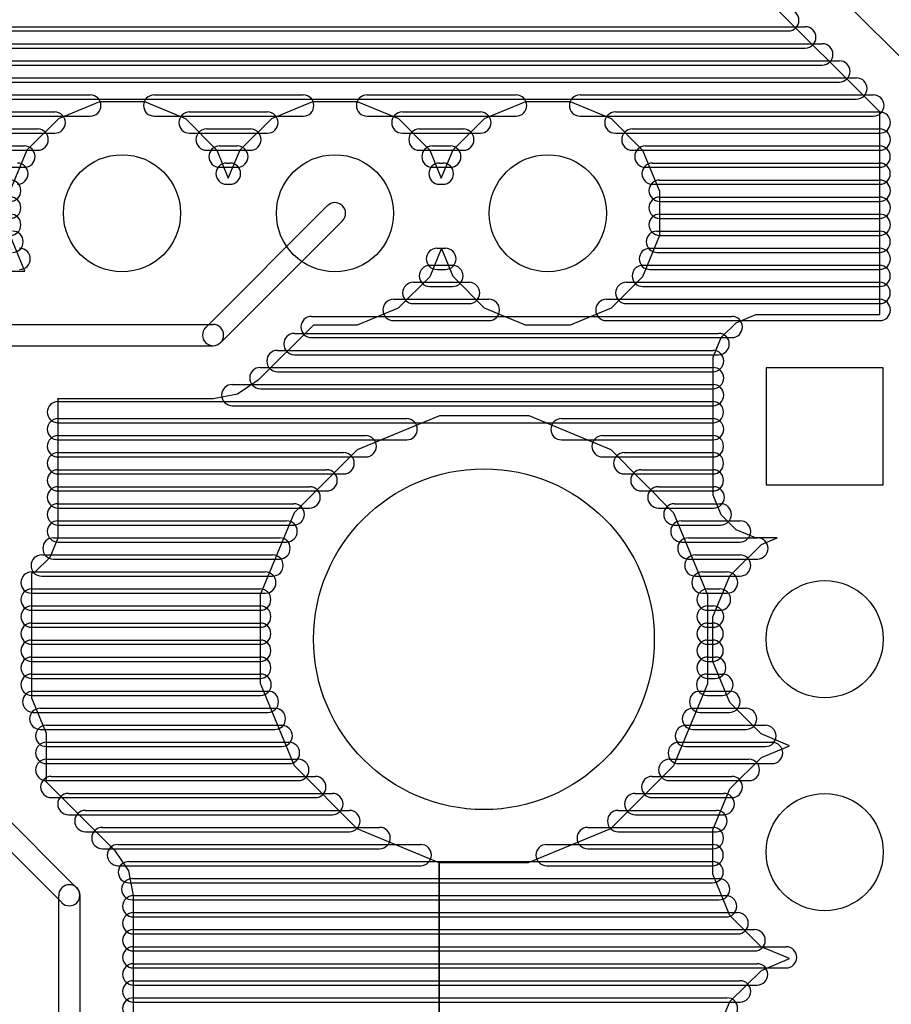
# Model space of a CAD drawing. Extents: x 4625 to 28175, y 45595 to 78045.
# Tile 6 of 28: x 11920 to 16013, y 57556 to 62179. Entities that reach past the tile are written whole.
import ezdxf

# ---------------------------------------------------------------- set-up
doc = ezdxf.new("R2010")
doc.units = 0
doc.layers.add('BLACK', color=1, linetype='CONTINUOUS')

msp = doc.modelspace()

# ---------------------------------------------------------------- linework, layer by layer
at = {"layer": 'BLACK'}
for p, q in [((16223, 61835), (15556, 62502)), ((15959, 61746), (15379, 62326)), ((6291, 62146), (15609, 62146)), ((6291, 62146), (15609, 62146)), ((6291, 62146), (15609, 62146)), ((6397, 62126), (15529, 62126)), ((6397, 62126), (15529, 62126)), ((6397, 62126), (15529, 62126)), ((5969, 62066), (15689, 62066)), ((5969, 62066), (15689, 62066)), ((5969, 62066), (15689, 62066)), ((6291, 62046), (15609, 62046)), ((6291, 62046), (15609, 62046)), ((6291, 62046), (15609, 62046)), ((5949, 61986), (15769, 61986)), ((5949, 61986), (15769, 61986)), ((5949, 61986), (15769, 61986)), ((5969, 61966), (15689, 61966)), ((5969, 61966), (15689, 61966)), ((5969, 61966), (15689, 61966)), ((5949, 61906), (15849, 61906)), ((5949, 61906), (15849, 61906)), ((5949, 61906), (15849, 61906)), ((5949, 61886), (15769, 61886)), ((5949, 61886), (15769, 61886)), ((5949, 61886), (15769, 61886)), ((6613, 61826), (12251, 61826)), ((6613, 61826), (12251, 61826)), ((6613, 61826), (12251, 61826)), ((12551, 61826), (13251, 61826)), ((12551, 61826), (13251, 61826)), ((12551, 61826), (13251, 61826)), ((13551, 61826), (14251, 61826)), ((13551, 61826), (14251, 61826)), ((13551, 61826), (14251, 61826)), ((14551, 61826), (15929, 61826)), ((14551, 61826), (15929, 61826)), ((14551, 61826), (15929, 61826)), ((5949, 61806), (15849, 61806)), ((5949, 61806), (15849, 61806)), ((5949, 61806), (15849, 61806)), ((12103, 61715), (12296, 61795)), ((12296, 61795), (12505, 61795)), ((12505, 61795), (12698, 61715)), ((13103, 61715), (13296, 61795)), ((13296, 61795), (13505, 61795)), ((13505, 61795), (13698, 61715)), ((14103, 61715), (14296, 61795)), ((14296, 61795), (14505, 61795)), ((14505, 61795), (14698, 61715)), ((6613, 61726), (12251, 61726)), ((6613, 61726), (12251, 61726)), ((6613, 61726), (12251, 61726)), ((6750, 61746), (12084, 61746)), ((6750, 61746), (12084, 61746)), ((6750, 61746), (12084, 61746)), ((12551, 61726), (13251, 61726)), ((12551, 61726), (13251, 61726)), ((12551, 61726), (13251, 61726)), ((12717, 61746), (13083, 61746)), ((12717, 61746), (13083, 61746)), ((12717, 61746), (13083, 61746)), ((13551, 61726), (14251, 61726)), ((13551, 61726), (14251, 61726)), ((13551, 61726), (14251, 61726)), ((13717, 61746), (14083, 61746)), ((13717, 61746), (14083, 61746)), ((13717, 61746), (14083, 61746)), ((14551, 61726), (15929, 61726)), ((14551, 61726), (15929, 61726)), ((14551, 61726), (15929, 61726)), ((14717, 61746), (15959, 61746)), ((14717, 61746), (15959, 61746)), ((14717, 61746), (15959, 61746)), ((15959, 60794), (15959, 61746)), ((11955, 61568), (12103, 61715)), ((12698, 61715), (12845, 61567)), ((12955, 61568), (13103, 61715)), ((13698, 61715), (13845, 61567)), ((13955, 61568), (14103, 61715)), ((14698, 61715), (14845, 61567)), ((6750, 61646), (12084, 61646)), ((6750, 61646), (12084, 61646)), ((6750, 61646), (12084, 61646)), ((6830, 61666), (12004, 61666)), ((6830, 61666), (12004, 61666)), ((6830, 61666), (12004, 61666)), ((12717, 61646), (13083, 61646)), ((12717, 61646), (13083, 61646)), ((12717, 61646), (13083, 61646)), ((12797, 61666), (13003, 61666)), ((12797, 61666), (13003, 61666)), ((12797, 61666), (13003, 61666)), ((13717, 61646), (14083, 61646)), ((13717, 61646), (14083, 61646)), ((13717, 61646), (14083, 61646)), ((13797, 61666), (14003, 61666)), ((13797, 61666), (14003, 61666)), ((13797, 61666), (14003, 61666)), ((14717, 61646), (15959, 61646)), ((14717, 61646), (15959, 61646)), ((14717, 61646), (15959, 61646)), ((14797, 61666), (15959, 61666)), ((14797, 61666), (15959, 61666)), ((14797, 61666), (15959, 61666)), ((6884, 61586), (11942, 61586)), ((6884, 61586), (11942, 61586)), ((6884, 61586), (11942, 61586)), ((12858, 61586), (12942, 61586)), ((12858, 61586), (12942, 61586)), ((12858, 61586), (12942, 61586)), ((13858, 61586), (13942, 61586)), ((13858, 61586), (13942, 61586)), ((13858, 61586), (13942, 61586)), ((14858, 61586), (15958, 61586)), ((14858, 61586), (15958, 61586)), ((14858, 61586), (15958, 61586)), ((6830, 61566), (12004, 61566)), ((6830, 61566), (12004, 61566)), ((6830, 61566), (12004, 61566)), ((11875, 61375), (11955, 61568)), ((12797, 61566), (13003, 61566)), ((12797, 61566), (13003, 61566)), ((12797, 61566), (13003, 61566)), ((12845, 61567), (12899, 61435)), ((12899, 61435), (12955, 61568)), ((13797, 61566), (14003, 61566)), ((13797, 61566), (14003, 61566)), ((13797, 61566), (14003, 61566)), ((13845, 61567), (13899, 61435)), ((13899, 61435), (13955, 61568)), ((14797, 61566), (15959, 61566)), ((14797, 61566), (15959, 61566)), ((14797, 61566), (15959, 61566)), ((14845, 61567), (14925, 61374)), ((12891, 61506), (12907, 61506)), ((12891, 61506), (12907, 61506)), ((12891, 61506), (12907, 61506)), ((13891, 61506), (13907, 61506)), ((13891, 61506), (13907, 61506)), ((13891, 61506), (13907, 61506)), ((14892, 61506), (15958, 61506)), ((14892, 61506), (15958, 61506)), ((14892, 61506), (15958, 61506)), ((6884, 61486), (11942, 61486)), ((6884, 61486), (11942, 61486)), ((6884, 61486), (11942, 61486)), ((12858, 61486), (12942, 61486)), ((12858, 61486), (12942, 61486)), ((12858, 61486), (12942, 61486)), ((13858, 61486), (13942, 61486)), ((13858, 61486), (13942, 61486)), ((13858, 61486), (13942, 61486)), ((14858, 61486), (15958, 61486)), ((14858, 61486), (15958, 61486)), ((14858, 61486), (15958, 61486)), ((12891, 61406), (12907, 61406)), ((12891, 61406), (12907, 61406)), ((12891, 61406), (12907, 61406)), ((13891, 61406), (13907, 61406)), ((13891, 61406), (13907, 61406)), ((13891, 61406), (13907, 61406)), ((14892, 61406), (15958, 61406)), ((14892, 61406), (15958, 61406)), ((14892, 61406), (15958, 61406)), ((14925, 61426), (15959, 61426)), ((14925, 61426), (15959, 61426)), ((14925, 61426), (15959, 61426)), ((14925, 61374), (14925, 61165)), ((14925, 61346), (15959, 61346)), ((14925, 61346), (15959, 61346)), ((14925, 61346), (15959, 61346)), ((14925, 61326), (15959, 61326)), ((14925, 61326), (15959, 61326)), ((14925, 61326), (15959, 61326)), ((13364, 61305), (12793, 60734)), ((14925, 61266), (15959, 61266)), ((14925, 61266), (15959, 61266)), ((14925, 61266), (15959, 61266)), ((13435, 61234), (12864, 60663)), ((14925, 61246), (15959, 61246)), ((14925, 61246), (15959, 61246)), ((14925, 61246), (15959, 61246)), ((14912, 61186), (15958, 61186)), ((14912, 61186), (15958, 61186)), ((14912, 61186), (15958, 61186)), ((11944, 60998), (11875, 61166)), ((14925, 61165), (14845, 60972)), ((14925, 61166), (15959, 61166)), ((14925, 61166), (15959, 61166)), ((14925, 61166), (15959, 61166)), ((13900, 61106), (13845, 60972)), ((13879, 61106), (13919, 61106)), ((13879, 61106), (13919, 61106)), ((13879, 61106), (13919, 61106)), ((13955, 60973), (13900, 61106)), ((14879, 61106), (15959, 61106)), ((14879, 61106), (15959, 61106)), ((14879, 61106), (15959, 61106)), ((14912, 61086), (15958, 61086)), ((14912, 61086), (15958, 61086)), ((14912, 61086), (15958, 61086)), ((11675, 60998), (11944, 60998)), ((13846, 61026), (13952, 61026)), ((13846, 61026), (13952, 61026)), ((13846, 61026), (13952, 61026)), ((13879, 61006), (13919, 61006)), ((13879, 61006), (13919, 61006)), ((13879, 61006), (13919, 61006)), ((14846, 61026), (15958, 61026)), ((14846, 61026), (15958, 61026)), ((14846, 61026), (15958, 61026)), ((14879, 61006), (15959, 61006)), ((14879, 61006), (15959, 61006)), ((14879, 61006), (15959, 61006)), ((13845, 60972), (13697, 60825)), ((13768, 60946), (14030, 60946)), ((13768, 60946), (14030, 60946)), ((13768, 60946), (14030, 60946)), ((14102, 60825), (13955, 60973)), ((14845, 60972), (14697, 60825)), ((14768, 60946), (15958, 60946)), ((14768, 60946), (15958, 60946)), ((14768, 60946), (15958, 60946)), ((13846, 60926), (13952, 60926)), ((13846, 60926), (13952, 60926)), ((13846, 60926), (13952, 60926)), ((14846, 60926), (15958, 60926)), ((14846, 60926), (15958, 60926)), ((14846, 60926), (15958, 60926)), ((13675, 60866), (14123, 60866)), ((13675, 60866), (14123, 60866)), ((13675, 60866), (14123, 60866)), ((13768, 60846), (14030, 60846)), ((13768, 60846), (14030, 60846)), ((13768, 60846), (14030, 60846)), ((14675, 60866), (15959, 60866)), ((14675, 60866), (15959, 60866)), ((14675, 60866), (15959, 60866)), ((14768, 60846), (15958, 60846)), ((14768, 60846), (15958, 60846)), ((14768, 60846), (15958, 60846)), ((13697, 60825), (13504, 60745)), ((14295, 60745), (14102, 60825)), ((14697, 60825), (14504, 60745)), ((13290, 60786), (15264, 60786)), ((13290, 60786), (15264, 60786)), ((13290, 60786), (15264, 60786)), ((13675, 60766), (14123, 60766)), ((13675, 60766), (14123, 60766)), ((13675, 60766), (14123, 60766)), ((14675, 60766), (15959, 60766)), ((14675, 60766), (15959, 60766)), ((14675, 60766), (15959, 60766)), ((15214, 60686), (15284, 60756)), ((15284, 60756), (15376, 60794)), ((15376, 60794), (15959, 60794)), ((11675, 60748), (12827, 60748)), ((13299, 60745), (13040, 60486)), ((13504, 60745), (13299, 60745)), ((14504, 60745), (14295, 60745)), ((13210, 60706), (15202, 60706)), ((13210, 60706), (15202, 60706)), ((13210, 60706), (15202, 60706)), ((13290, 60686), (15264, 60686)), ((13290, 60686), (15264, 60686)), ((13290, 60686), (15264, 60686)), ((15176, 60595), (15214, 60686)), ((11675, 60648), (12827, 60648)), ((13130, 60626), (15176, 60626)), ((13130, 60626), (15176, 60626)), ((13130, 60626), (15176, 60626)), ((13210, 60606), (15202, 60606)), ((13210, 60606), (15202, 60606)), ((13210, 60606), (15202, 60606)), ((15176, 59946), (15176, 60595)), ((13050, 60546), (15176, 60546)), ((13050, 60546), (15176, 60546)), ((13050, 60546), (15176, 60546)), ((13130, 60526), (15176, 60526)), ((13130, 60526), (15176, 60526)), ((13130, 60526), (15176, 60526)), ((15975, 60545), (15425, 60545)), ((15425, 60545), (15425, 59995)), ((15975, 59995), (15975, 60545)), ((13040, 60486), (12943, 60421)), ((12918, 60466), (15176, 60466)), ((12918, 60466), (15176, 60466)), ((12918, 60466), (15176, 60466)), ((13050, 60446), (15176, 60446)), ((13050, 60446), (15176, 60446)), ((13050, 60446), (15176, 60446)), ((12828, 60398), (12097, 60398)), ((12097, 60398), (12099, 60394)), ((12099, 60394), (12099, 59745)), ((12099, 60386), (15175, 60386)), ((12099, 60386), (15175, 60386)), ((12099, 60386), (15175, 60386)), ((12943, 60421), (12828, 60398)), ((12918, 60366), (15176, 60366)), ((12918, 60366), (15176, 60366)), ((12918, 60366), (15176, 60366)), ((12099, 60306), (13737, 60306)), ((12099, 60306), (13737, 60306)), ((12099, 60306), (13737, 60306)), ((13506, 60160), (13892, 60320)), ((13892, 60320), (14310, 60320)), ((14310, 60320), (14695, 60160)), ((14464, 60306), (15176, 60306)), ((14464, 60306), (15176, 60306)), ((14464, 60306), (15176, 60306)), ((12099, 60286), (15175, 60286)), ((12099, 60286), (15175, 60286)), ((12099, 60286), (15175, 60286)), ((12099, 60226), (13545, 60226)), ((12099, 60226), (13545, 60226)), ((12099, 60226), (13545, 60226)), ((12099, 60206), (13737, 60206)), ((12099, 60206), (13737, 60206)), ((12099, 60206), (13737, 60206)), ((14464, 60206), (15176, 60206)), ((14464, 60206), (15176, 60206)), ((14464, 60206), (15176, 60206)), ((14657, 60226), (15175, 60226)), ((14657, 60226), (15175, 60226)), ((14657, 60226), (15175, 60226)), ((13210, 59865), (13506, 60160)), ((14695, 60160), (14990, 59864)), ((12099, 60146), (13441, 60146)), ((12099, 60146), (13441, 60146)), ((12099, 60146), (13441, 60146)), ((12099, 60126), (13545, 60126)), ((12099, 60126), (13545, 60126)), ((12099, 60126), (13545, 60126)), ((14657, 60126), (15175, 60126)), ((14657, 60126), (15175, 60126)), ((14657, 60126), (15175, 60126)), ((14759, 60146), (15175, 60146)), ((14759, 60146), (15175, 60146)), ((14759, 60146), (15175, 60146)), ((12099, 60066), (13361, 60066)), ((12099, 60066), (13361, 60066)), ((12099, 60066), (13361, 60066)), ((14839, 60066), (15175, 60066)), ((14839, 60066), (15175, 60066)), ((14839, 60066), (15175, 60066)), ((12099, 60046), (13441, 60046)), ((12099, 60046), (13441, 60046)), ((12099, 60046), (13441, 60046)), ((14759, 60046), (15175, 60046)), ((14759, 60046), (15175, 60046)), ((14759, 60046), (15175, 60046)), ((12099, 59986), (13281, 59986)), ((12099, 59986), (13281, 59986)), ((12099, 59986), (13281, 59986)), ((14919, 59986), (15179, 59986)), ((14919, 59986), (15179, 59986)), ((14919, 59986), (15179, 59986)), ((15425, 59995), (15975, 59995)), ((12099, 59966), (13361, 59966)), ((12099, 59966), (13361, 59966)), ((12099, 59966), (13361, 59966)), ((14839, 59966), (15175, 59966)), ((14839, 59966), (15175, 59966)), ((14839, 59966), (15175, 59966)), ((15214, 59854), (15176, 59946)), ((12099, 59906), (13207, 59906)), ((12099, 59906), (13207, 59906)), ((12099, 59906), (13207, 59906)), ((12099, 59886), (13281, 59886)), ((12099, 59886), (13281, 59886)), ((12099, 59886), (13281, 59886)), ((14919, 59886), (15179, 59886)), ((14919, 59886), (15179, 59886)), ((14919, 59886), (15179, 59886)), ((14994, 59906), (15212, 59906)), ((14994, 59906), (15212, 59906)), ((14994, 59906), (15212, 59906)), ((13050, 59480), (13210, 59865)), ((14990, 59864), (15150, 59478)), ((15284, 59784), (15214, 59854)), ((12099, 59826), (13173, 59826)), ((12099, 59826), (13173, 59826)), ((12099, 59826), (13173, 59826)), ((12099, 59806), (13207, 59806)), ((12099, 59806), (13207, 59806)), ((12099, 59806), (13207, 59806)), ((14994, 59806), (15212, 59806)), ((14994, 59806), (15212, 59806)), ((14994, 59806), (15212, 59806)), ((15027, 59826), (15303, 59826)), ((15027, 59826), (15303, 59826)), ((15027, 59826), (15303, 59826)), ((15375, 59746), (15284, 59784)), ((12099, 59745), (12061, 59654)), ((12078, 59746), (13140, 59746)), ((12078, 59746), (13140, 59746)), ((12078, 59746), (13140, 59746)), ((15060, 59746), (15384, 59746)), ((15060, 59746), (15384, 59746)), ((15060, 59746), (15384, 59746)), ((15477, 59746), (15375, 59746)), ((15403, 59715), (15477, 59746)), ((12099, 59726), (13173, 59726)), ((12099, 59726), (13173, 59726)), ((12099, 59726), (13173, 59726)), ((15027, 59726), (15303, 59726)), ((15027, 59726), (15303, 59726)), ((15027, 59726), (15303, 59726)), ((15255, 59568), (15403, 59715)), ((12061, 59654), (11991, 59584)), ((12023, 59666), (13107, 59666)), ((12023, 59666), (13107, 59666)), ((12023, 59666), (13107, 59666)), ((12078, 59646), (13140, 59646)), ((12078, 59646), (13140, 59646)), ((12078, 59646), (13140, 59646)), ((15060, 59646), (15384, 59646)), ((15060, 59646), (15384, 59646)), ((15060, 59646), (15384, 59646)), ((15093, 59666), (15303, 59666)), ((15093, 59666), (15303, 59666)), ((15093, 59666), (15303, 59666)), ((11975, 59586), (13073, 59586)), ((11975, 59586), (13073, 59586)), ((11975, 59586), (13073, 59586)), ((11991, 59584), (11975, 59578)), ((11975, 59578), (11975, 58995)), ((12023, 59566), (13107, 59566)), ((12023, 59566), (13107, 59566)), ((12023, 59566), (13107, 59566)), ((15093, 59566), (15303, 59566)), ((15093, 59566), (15303, 59566)), ((15093, 59566), (15303, 59566)), ((15126, 59586), (15242, 59586)), ((15126, 59586), (15242, 59586)), ((15126, 59586), (15242, 59586)), ((15175, 59375), (15255, 59568)), ((11975, 59506), (13049, 59506)), ((11975, 59506), (13049, 59506)), ((11975, 59506), (13049, 59506)), ((15150, 59506), (15208, 59506)), ((15150, 59506), (15208, 59506)), ((15150, 59506), (15208, 59506)), ((11975, 59486), (13073, 59486)), ((11975, 59486), (13073, 59486)), ((11975, 59486), (13073, 59486)), ((13050, 59062), (13050, 59480)), ((15126, 59486), (15242, 59486)), ((15126, 59486), (15242, 59486)), ((15126, 59486), (15242, 59486)), ((15150, 59478), (15150, 59060)), ((11975, 59426), (13049, 59426)), ((11975, 59426), (13049, 59426)), ((11975, 59426), (13049, 59426)), ((15150, 59426), (15176, 59426)), ((15150, 59426), (15176, 59426)), ((15150, 59426), (15176, 59426)), ((11975, 59406), (13049, 59406)), ((11975, 59406), (13049, 59406)), ((11975, 59406), (13049, 59406)), ((15150, 59406), (15208, 59406)), ((15150, 59406), (15208, 59406)), ((15150, 59406), (15208, 59406)), ((15175, 59166), (15175, 59375)), ((11975, 59346), (13049, 59346)), ((11975, 59346), (13049, 59346)), ((11975, 59346), (13049, 59346)), ((11975, 59326), (13049, 59326)), ((11975, 59326), (13049, 59326)), ((11975, 59326), (13049, 59326)), ((15150, 59346), (15174, 59346)), ((15150, 59346), (15174, 59346)), ((15150, 59346), (15174, 59346)), ((15150, 59326), (15176, 59326)), ((15150, 59326), (15176, 59326)), ((15150, 59326), (15176, 59326)), ((11975, 59266), (13049, 59266)), ((11975, 59266), (13049, 59266)), ((11975, 59266), (13049, 59266)), ((11975, 59246), (13049, 59246)), ((11975, 59246), (13049, 59246)), ((11975, 59246), (13049, 59246)), ((15150, 59266), (15174, 59266)), ((15150, 59266), (15174, 59266)), ((15150, 59266), (15174, 59266)), ((15150, 59246), (15174, 59246)), ((15150, 59246), (15174, 59246)), ((15150, 59246), (15174, 59246)), ((11975, 59186), (13049, 59186)), ((11975, 59186), (13049, 59186)), ((11975, 59186), (13049, 59186)), ((15150, 59186), (15186, 59186)), ((15150, 59186), (15186, 59186)), ((15150, 59186), (15186, 59186)), ((11975, 59166), (13049, 59166)), ((11975, 59166), (13049, 59166)), ((11975, 59166), (13049, 59166)), ((15150, 59166), (15174, 59166)), ((15150, 59166), (15174, 59166)), ((15150, 59166), (15174, 59166)), ((15255, 58973), (15175, 59166)), ((11975, 59106), (13051, 59106)), ((11975, 59106), (13051, 59106)), ((11975, 59106), (13051, 59106)), ((15148, 59106), (15220, 59106)), ((15148, 59106), (15220, 59106)), ((15148, 59106), (15220, 59106)), ((11975, 59086), (13049, 59086)), ((11975, 59086), (13049, 59086)), ((11975, 59086), (13049, 59086)), ((13210, 58676), (13050, 59062)), ((15150, 59060), (14990, 58675)), ((15150, 59086), (15186, 59086)), ((15150, 59086), (15186, 59086)), ((15150, 59086), (15186, 59086)), ((11975, 59006), (13051, 59006)), ((11975, 59006), (13051, 59006)), ((11975, 59006), (13051, 59006)), ((11983, 59026), (13085, 59026)), ((11983, 59026), (13085, 59026)), ((11983, 59026), (13085, 59026)), ((15115, 59026), (15253, 59026)), ((15115, 59026), (15253, 59026)), ((15115, 59026), (15253, 59026)), ((15148, 59006), (15220, 59006)), ((15148, 59006), (15220, 59006)), ((15148, 59006), (15220, 59006)), ((11975, 58995), (12044, 58828)), ((15402, 58825), (15255, 58973)), ((11983, 58926), (13085, 58926)), ((11983, 58926), (13085, 58926)), ((11983, 58926), (13085, 58926)), ((12016, 58946), (13118, 58946)), ((12016, 58946), (13118, 58946)), ((12016, 58946), (13118, 58946)), ((15081, 58946), (15331, 58946)), ((15081, 58946), (15331, 58946)), ((15081, 58946), (15331, 58946)), ((15115, 58926), (15253, 58926)), ((15115, 58926), (15253, 58926)), ((15115, 58926), (15253, 58926)), ((12044, 58866), (13150, 58866)), ((12044, 58866), (13150, 58866)), ((12044, 58866), (13150, 58866)), ((15048, 58866), (15422, 58866)), ((15048, 58866), (15422, 58866)), ((15048, 58866), (15422, 58866)), ((12016, 58846), (13118, 58846)), ((12016, 58846), (13118, 58846)), ((12016, 58846), (13118, 58846)), ((12044, 58828), (12044, 58612)), ((15081, 58846), (15331, 58846)), ((15081, 58846), (15331, 58846)), ((15081, 58846), (15331, 58846)), ((15535, 58770), (15402, 58825)), ((12044, 58786), (13184, 58786)), ((12044, 58786), (13184, 58786)), ((12044, 58786), (13184, 58786)), ((12044, 58766), (13150, 58766)), ((12044, 58766), (13150, 58766)), ((12044, 58766), (13150, 58766)), ((15015, 58786), (15453, 58786)), ((15015, 58786), (15453, 58786)), ((15015, 58786), (15453, 58786)), ((15048, 58766), (15422, 58766)), ((15048, 58766), (15422, 58766)), ((15048, 58766), (15422, 58766)), ((15403, 58715), (15535, 58770)), ((11535, 58755), (12187, 58103)), ((11465, 58685), (12117, 58033)), ((12044, 58706), (13228, 58706)), ((12044, 58706), (13228, 58706)), ((12044, 58706), (13228, 58706)), ((12044, 58686), (13184, 58686)), ((12044, 58686), (13184, 58686)), ((12044, 58686), (13184, 58686)), ((13505, 58380), (13210, 58676)), ((14990, 58675), (14694, 58380)), ((14970, 58706), (15344, 58706)), ((14970, 58706), (15344, 58706)), ((14970, 58706), (15344, 58706)), ((15015, 58686), (15453, 58686)), ((15015, 58686), (15453, 58686)), ((15015, 58686), (15453, 58686)), ((15255, 58568), (15403, 58715)), ((12068, 58626), (13308, 58626)), ((12068, 58626), (13308, 58626)), ((12068, 58626), (13308, 58626)), ((14890, 58626), (15264, 58626)), ((14890, 58626), (15264, 58626)), ((14890, 58626), (15264, 58626)), ((12044, 58612), (12040, 58604)), ((12040, 58604), (12365, 58279)), ((12044, 58606), (13228, 58606)), ((12044, 58606), (13228, 58606)), ((12044, 58606), (13228, 58606)), ((14970, 58606), (15344, 58606)), ((14970, 58606), (15344, 58606)), ((14970, 58606), (15344, 58606)), ((12148, 58546), (13388, 58546)), ((12148, 58546), (13388, 58546)), ((12148, 58546), (13388, 58546)), ((14810, 58546), (15226, 58546)), ((14810, 58546), (15226, 58546)), ((14810, 58546), (15226, 58546)), ((15175, 58375), (15255, 58568)), ((12068, 58526), (13308, 58526)), ((12068, 58526), (13308, 58526)), ((12068, 58526), (13308, 58526)), ((14890, 58526), (15264, 58526)), ((14890, 58526), (15264, 58526)), ((14890, 58526), (15264, 58526)), ((12148, 58446), (13388, 58446)), ((12148, 58446), (13388, 58446)), ((12148, 58446), (13388, 58446)), ((12228, 58466), (13468, 58466)), ((12228, 58466), (13468, 58466)), ((12228, 58466), (13468, 58466)), ((14730, 58466), (15192, 58466)), ((14730, 58466), (15192, 58466)), ((14730, 58466), (15192, 58466)), ((14810, 58446), (15226, 58446)), ((14810, 58446), (15226, 58446)), ((14810, 58446), (15226, 58446)), ((12228, 58366), (13468, 58366)), ((12228, 58366), (13468, 58366)), ((12228, 58366), (13468, 58366)), ((12308, 58386), (13610, 58386)), ((12308, 58386), (13610, 58386)), ((12308, 58386), (13610, 58386)), ((13890, 58220), (13505, 58380)), ((14694, 58380), (14308, 58220)), ((14587, 58386), (15175, 58386)), ((14587, 58386), (15175, 58386)), ((14587, 58386), (15175, 58386)), ((14730, 58366), (15192, 58366)), ((14730, 58366), (15192, 58366)), ((14730, 58366), (15192, 58366)), ((15175, 58166), (15175, 58375)), ((12381, 58306), (13803, 58306)), ((12381, 58306), (13803, 58306)), ((12381, 58306), (13803, 58306)), ((14394, 58306), (15174, 58306)), ((14394, 58306), (15174, 58306)), ((14394, 58306), (15174, 58306)), ((12308, 58286), (13610, 58286)), ((12308, 58286), (13610, 58286)), ((12308, 58286), (13610, 58286)), ((12365, 58279), (12430, 58182)), ((14587, 58286), (15175, 58286)), ((14587, 58286), (15175, 58286)), ((14587, 58286), (15175, 58286)), ((12432, 58226), (15174, 58226)), ((12432, 58226), (15174, 58226)), ((12432, 58226), (15174, 58226)), ((13890, 57320), (13890, 58220)), ((14308, 58220), (13890, 58220)), ((13890, 58220), (13890, 57320)), ((12381, 58206), (13803, 58206)), ((12381, 58206), (13803, 58206)), ((12381, 58206), (13803, 58206)), ((12430, 58182), (12453, 58067)), ((14394, 58206), (15174, 58206)), ((14394, 58206), (15174, 58206)), ((14394, 58206), (15174, 58206)), ((15255, 57973), (15175, 58166)), ((12432, 58126), (15174, 58126)), ((12432, 58126), (15174, 58126)), ((12432, 58126), (15174, 58126)), ((12448, 58146), (15204, 58146)), ((12448, 58146), (15204, 58146)), ((12448, 58146), (15204, 58146)), ((12103, 52873), (12103, 58067)), ((12203, 52873), (12203, 58067)), ((12448, 58046), (15204, 58046)), ((12448, 58046), (15204, 58046)), ((12448, 58046), (15204, 58046)), ((12453, 58067), (12453, 52873)), ((12453, 58066), (15237, 58066)), ((12453, 58066), (15237, 58066)), ((12453, 58066), (15237, 58066)), ((12453, 57986), (15291, 57986)), ((12453, 57986), (15291, 57986)), ((12453, 57986), (15291, 57986)), ((12453, 57966), (15237, 57966)), ((12453, 57966), (15237, 57966)), ((12453, 57966), (15237, 57966)), ((15402, 57825), (15255, 57973)), ((12453, 57906), (15371, 57906)), ((12453, 57906), (15371, 57906)), ((12453, 57906), (15371, 57906)), ((12453, 57886), (15291, 57886)), ((12453, 57886), (15291, 57886)), ((12453, 57886), (15291, 57886)), ((12453, 57826), (15519, 57826)), ((12453, 57826), (15519, 57826)), ((12453, 57826), (15519, 57826)), ((12453, 57806), (15371, 57806)), ((12453, 57806), (15371, 57806)), ((12453, 57806), (15371, 57806)), ((15535, 57770), (15402, 57825)), ((15403, 57715), (15535, 57770)), ((12453, 57746), (15383, 57746)), ((12453, 57746), (15383, 57746)), ((12453, 57746), (15383, 57746)), ((12453, 57726), (15519, 57726)), ((12453, 57726), (15519, 57726)), ((12453, 57726), (15519, 57726)), ((15255, 57568), (15403, 57715)), ((12453, 57666), (15303, 57666)), ((12453, 57666), (15303, 57666)), ((12453, 57666), (15303, 57666)), ((12453, 57646), (15383, 57646)), ((12453, 57646), (15383, 57646)), ((12453, 57646), (15383, 57646)), ((12453, 57586), (15241, 57586)), ((12453, 57586), (15241, 57586)), ((12453, 57586), (15241, 57586)), ((12453, 57566), (15303, 57566)), ((12453, 57566), (15303, 57566)), ((12453, 57566), (15303, 57566)), ((15175, 57375), (15255, 57568))]:
    msp.add_line(p, q, dxfattribs=at)
for centre, radius in [((12400, 61270), 275), ((13400, 61270), 275), ((14400, 61270), 275), ((14100, 59270), 800), ((15700, 59270), 275), ((15700, 58270), 275)]:
    msp.add_circle(centre, radius, dxfattribs=at)
for centre, start, end in [((15529, 62176), 270, 450), ((15529, 62176), 270, 450), ((15529, 62176), 270, 450), ((15609, 62096), 270, 450), ((15609, 62096), 270, 450), ((15609, 62096), 270, 450), ((15689, 62016), 270, 450), ((15689, 62016), 270, 450), ((15689, 62016), 270, 450), ((15769, 61936), 270, 450), ((15769, 61936), 270, 450), ((15769, 61936), 270, 450), ((15849, 61856), 270, 450), ((15849, 61856), 270, 450), ((15849, 61856), 270, 450), ((12251, 61776), 270, 450), ((12251, 61776), 270, 450), ((12251, 61776), 270, 450), ((12551, 61776), 90, 270), ((12551, 61776), 90, 270), ((12551, 61776), 90, 270), ((13251, 61776), 270, 450), ((13251, 61776), 270, 450), ((13251, 61776), 270, 450), ((13551, 61776), 90, 270), ((13551, 61776), 90, 270), ((13551, 61776), 90, 270), ((14251, 61776), 270, 450), ((14251, 61776), 270, 450), ((14251, 61776), 270, 450), ((14551, 61776), 90, 270), ((14551, 61776), 90, 270), ((14551, 61776), 90, 270), ((15929, 61776), 270, 450), ((15929, 61776), 270, 450), ((15929, 61776), 270, 450), ((12084, 61696), 270, 450), ((12084, 61696), 270, 450), ((12084, 61696), 270, 450), ((12717, 61696), 90, 270), ((12717, 61696), 90, 270), ((12717, 61696), 90, 270), ((13083, 61696), 270, 450), ((13083, 61696), 270, 450), ((13083, 61696), 270, 450), ((13717, 61696), 90, 270), ((13717, 61696), 90, 270), ((13717, 61696), 90, 270), ((14083, 61696), 270, 450), ((14083, 61696), 270, 450), ((14083, 61696), 270, 450), ((14717, 61696), 90, 270), ((14717, 61696), 90, 270), ((14717, 61696), 90, 270), ((15959, 61696), 270, 450), ((15959, 61696), 270, 450), ((15959, 61696), 270, 450), ((12004, 61616), 270, 450), ((12004, 61616), 270, 450), ((12004, 61616), 270, 450), ((12797, 61616), 90, 270), ((12797, 61616), 90, 270), ((12797, 61616), 90, 270), ((13003, 61616), 270, 450), ((13003, 61616), 270, 450), ((13003, 61616), 270, 450), ((13797, 61616), 90, 270), ((13797, 61616), 90, 270), ((13797, 61616), 90, 270), ((14003, 61616), 270, 450), ((14003, 61616), 270, 450), ((14003, 61616), 270, 450), ((14797, 61616), 90, 270), ((14797, 61616), 90, 270), ((14797, 61616), 90, 270), ((15959, 61616), 270, 450), ((15959, 61616), 270, 450), ((15959, 61616), 270, 450), ((11942, 61536), 270, 450), ((11942, 61536), 270, 450), ((11942, 61536), 270, 450), ((12858, 61536), 90, 270), ((12858, 61536), 90, 270), ((12858, 61536), 90, 270), ((12942, 61536), 270, 450), ((12942, 61536), 270, 450), ((12942, 61536), 270, 450), ((13858, 61536), 90, 270), ((13858, 61536), 90, 270), ((13858, 61536), 90, 270), ((13942, 61536), 270, 450), ((13942, 61536), 270, 450), ((13942, 61536), 270, 450), ((14858, 61536), 90, 270), ((14858, 61536), 90, 270), ((14858, 61536), 90, 270), ((15958, 61536), 270, 450), ((15958, 61536), 270, 450), ((15958, 61536), 270, 450), ((11909, 61456), 270, 450), ((11909, 61456), 270, 450), ((11909, 61456), 270, 450), ((12891, 61456), 90, 270), ((12891, 61456), 90, 270), ((12891, 61456), 90, 270), ((12907, 61456), 270, 450), ((12907, 61456), 270, 450), ((12907, 61456), 270, 450), ((13891, 61456), 90, 270), ((13891, 61456), 90, 270), ((13891, 61456), 90, 270), ((13907, 61456), 270, 450), ((13907, 61456), 270, 450), ((13907, 61456), 270, 450), ((14892, 61456), 90, 270), ((14892, 61456), 90, 270), ((14892, 61456), 90, 270), ((15958, 61456), 270, 450), ((15958, 61456), 270, 450), ((15958, 61456), 270, 450), ((11875, 61376), 270, 450), ((11875, 61376), 270, 450), ((11875, 61376), 270, 450), ((14925, 61376), 90, 270), ((14925, 61376), 90, 270), ((14925, 61376), 90, 270), ((15959, 61376), 270, 450), ((15959, 61376), 270, 450), ((15959, 61376), 270, 450), ((11875, 61296), 270, 450), ((11875, 61296), 270, 450), ((11875, 61296), 270, 450), ((13400, 61270), -45, 135), ((14925, 61296), 90, 270), ((14925, 61296), 90, 270), ((14925, 61296), 90, 270), ((15959, 61296), 270, 450), ((15959, 61296), 270, 450), ((15959, 61296), 270, 450), ((11875, 61216), 270, 450), ((11875, 61216), 270, 450), ((11875, 61216), 270, 450), ((14925, 61216), 90, 270), ((14925, 61216), 90, 270), ((14925, 61216), 90, 270), ((15959, 61216), 270, 450), ((15959, 61216), 270, 450), ((15959, 61216), 270, 450), ((11886, 61136), 270, 450), ((11886, 61136), 270, 450), ((11886, 61136), 270, 450), ((14912, 61136), 90, 270), ((14912, 61136), 90, 270), ((14912, 61136), 90, 270), ((15958, 61136), 270, 450), ((15958, 61136), 270, 450), ((15958, 61136), 270, 450), ((11919, 61056), 270, 450), ((11919, 61056), 270, 450), ((11919, 61056), 270, 450), ((13879, 61056), 90, 270), ((13879, 61056), 90, 270), ((13879, 61056), 90, 270), ((13919, 61056), 270, 450), ((13919, 61056), 270, 450), ((13919, 61056), 270, 450), ((14879, 61056), 90, 270), ((14879, 61056), 90, 270), ((14879, 61056), 90, 270), ((15959, 61056), 270, 450), ((15959, 61056), 270, 450), ((15959, 61056), 270, 450), ((13846, 60976), 90, 270), ((13846, 60976), 90, 270), ((13846, 60976), 90, 270), ((13952, 60976), 270, 450), ((13952, 60976), 270, 450), ((13952, 60976), 270, 450), ((14846, 60976), 90, 270), ((14846, 60976), 90, 270), ((14846, 60976), 90, 270), ((15958, 60976), 270, 450), ((15958, 60976), 270, 450), ((15958, 60976), 270, 450), ((13768, 60896), 90, 270), ((13768, 60896), 90, 270), ((13768, 60896), 90, 270), ((14030, 60896), 270, 450), ((14030, 60896), 270, 450), ((14030, 60896), 270, 450), ((14768, 60896), 90, 270), ((14768, 60896), 90, 270), ((14768, 60896), 90, 270), ((15958, 60896), 270, 450), ((15958, 60896), 270, 450), ((15958, 60896), 270, 450), ((13675, 60816), 90, 270), ((13675, 60816), 90, 270), ((13675, 60816), 90, 270), ((14123, 60816), 270, 450), ((14123, 60816), 270, 450), ((14123, 60816), 270, 450), ((14675, 60816), 90, 270), ((14675, 60816), 90, 270), ((14675, 60816), 90, 270), ((15959, 60816), 270, 450), ((15959, 60816), 270, 450), ((15959, 60816), 270, 450), ((13290, 60736), 90, 270), ((13290, 60736), 90, 270), ((13290, 60736), 90, 270), ((15264, 60736), 270, 450), ((15264, 60736), 270, 450), ((15264, 60736), 270, 450), ((12828, 60698), 135, 315), ((12827, 60698), 270, 450), ((13210, 60656), 90, 270), ((13210, 60656), 90, 270), ((13210, 60656), 90, 270), ((15202, 60656), 270, 450), ((15202, 60656), 270, 450), ((15202, 60656), 270, 450), ((13130, 60576), 90, 270), ((13130, 60576), 90, 270), ((13130, 60576), 90, 270), ((15176, 60576), 270, 450), ((15176, 60576), 270, 450), ((15176, 60576), 270, 450), ((13050, 60496), 90, 270), ((13050, 60496), 90, 270), ((13050, 60496), 90, 270), ((15176, 60496), 270, 450), ((15176, 60496), 270, 450), ((15176, 60496), 270, 450), ((12918, 60416), 90, 270), ((12918, 60416), 90, 270), ((12918, 60416), 90, 270), ((15176, 60416), 270, 450), ((15176, 60416), 270, 450), ((15176, 60416), 270, 450), ((12099, 60336), 90, 270), ((12099, 60336), 90, 270), ((12099, 60336), 90, 270), ((15175, 60336), 270, 450), ((15175, 60336), 270, 450), ((15175, 60336), 270, 450), ((12099, 60256), 90, 270), ((12099, 60256), 90, 270), ((12099, 60256), 90, 270), ((13737, 60256), 270, 450), ((13737, 60256), 270, 450), ((13737, 60256), 270, 450), ((14464, 60256), 90, 270), ((14464, 60256), 90, 270), ((14464, 60256), 90, 270), ((15176, 60256), 270, 450), ((15176, 60256), 270, 450), ((15176, 60256), 270, 450), ((12099, 60176), 90, 270), ((12099, 60176), 90, 270), ((12099, 60176), 90, 270), ((13545, 60176), 270, 450), ((13545, 60176), 270, 450), ((13545, 60176), 270, 450), ((14657, 60176), 90, 270), ((14657, 60176), 90, 270), ((14657, 60176), 90, 270), ((15175, 60176), 270, 450), ((15175, 60176), 270, 450), ((15175, 60176), 270, 450), ((12099, 60096), 90, 270), ((12099, 60096), 90, 270), ((12099, 60096), 90, 270), ((13441, 60096), 270, 450), ((13441, 60096), 270, 450), ((13441, 60096), 270, 450), ((14759, 60096), 90, 270), ((14759, 60096), 90, 270), ((14759, 60096), 90, 270), ((15175, 60096), 270, 450), ((15175, 60096), 270, 450), ((15175, 60096), 270, 450), ((12099, 60016), 90, 270), ((12099, 60016), 90, 270), ((12099, 60016), 90, 270), ((13361, 60016), 270, 450), ((13361, 60016), 270, 450), ((13361, 60016), 270, 450), ((14839, 60016), 90, 270), ((14839, 60016), 90, 270), ((14839, 60016), 90, 270), ((15175, 60016), 270, 450), ((15175, 60016), 270, 450), ((15175, 60016), 270, 450), ((12099, 59936), 90, 270), ((12099, 59936), 90, 270), ((12099, 59936), 90, 270), ((13281, 59936), 270, 450), ((13281, 59936), 270, 450), ((13281, 59936), 270, 450), ((14919, 59936), 90, 270), ((14919, 59936), 90, 270), ((14919, 59936), 90, 270), ((15179, 59936), 270, 450), ((15179, 59936), 270, 450), ((15179, 59936), 270, 450), ((12099, 59856), 90, 270), ((12099, 59856), 90, 270), ((12099, 59856), 90, 270), ((13207, 59856), 270, 450), ((13207, 59856), 270, 450), ((13207, 59856), 270, 450), ((14994, 59856), 90, 270), ((14994, 59856), 90, 270), ((14994, 59856), 90, 270), ((15212, 59856), 270, 450), ((15212, 59856), 270, 450), ((15212, 59856), 270, 450), ((12099, 59776), 90, 270), ((12099, 59776), 90, 270), ((12099, 59776), 90, 270), ((13173, 59776), 270, 450), ((13173, 59776), 270, 450), ((13173, 59776), 270, 450), ((15027, 59776), 90, 270), ((15027, 59776), 90, 270), ((15027, 59776), 90, 270), ((15303, 59776), 270, 450), ((15303, 59776), 270, 450), ((15303, 59776), 270, 450), ((12078, 59696), 90, 270), ((12078, 59696), 90, 270), ((12078, 59696), 90, 270), ((13140, 59696), 270, 450), ((13140, 59696), 270, 450), ((13140, 59696), 270, 450), ((15060, 59696), 90, 270), ((15060, 59696), 90, 270), ((15060, 59696), 90, 270), ((15384, 59696), 270, 450), ((15384, 59696), 270, 450), ((15384, 59696), 270, 450), ((12023, 59616), 90, 270), ((12023, 59616), 90, 270), ((12023, 59616), 90, 270), ((13107, 59616), 270, 450), ((13107, 59616), 270, 450), ((13107, 59616), 270, 450), ((15093, 59616), 90, 270), ((15093, 59616), 90, 270), ((15093, 59616), 90, 270), ((15303, 59616), 270, 450), ((15303, 59616), 270, 450), ((15303, 59616), 270, 450), ((11975, 59536), 90, 270), ((11975, 59536), 90, 270), ((11975, 59536), 90, 270), ((13073, 59536), 270, 450), ((13073, 59536), 270, 450), ((13073, 59536), 270, 450), ((15126, 59536), 90, 270), ((15126, 59536), 90, 270), ((15126, 59536), 90, 270), ((15242, 59536), 270, 450), ((15242, 59536), 270, 450), ((15242, 59536), 270, 450), ((11975, 59456), 90, 270), ((11975, 59456), 90, 270), ((11975, 59456), 90, 270), ((13049, 59456), 270, 450), ((13049, 59456), 270, 450), ((13049, 59456), 270, 450), ((15150, 59456), 90, 270), ((15150, 59456), 90, 270), ((15150, 59456), 90, 270), ((15208, 59456), 270, 450), ((15208, 59456), 270, 450), ((15208, 59456), 270, 450), ((11975, 59376), 90, 270), ((11975, 59376), 90, 270), ((11975, 59376), 90, 270), ((13049, 59376), 270, 450), ((13049, 59376), 270, 450), ((13049, 59376), 270, 450), ((15150, 59376), 90, 270), ((15150, 59376), 90, 270), ((15150, 59376), 90, 270), ((15176, 59376), 270, 450), ((15176, 59376), 270, 450), ((15176, 59376), 270, 450), ((11975, 59296), 90, 270), ((11975, 59296), 90, 270), ((11975, 59296), 90, 270), ((13049, 59296), 270, 450), ((13049, 59296), 270, 450), ((13049, 59296), 270, 450), ((15150, 59296), 90, 270), ((15150, 59296), 90, 270), ((15150, 59296), 90, 270), ((15174, 59296), 270, 450), ((15174, 59296), 270, 450), ((15174, 59296), 270, 450), ((11975, 59216), 90, 270), ((11975, 59216), 90, 270), ((11975, 59216), 90, 270), ((13049, 59216), 270, 450), ((13049, 59216), 270, 450), ((13049, 59216), 270, 450), ((15150, 59216), 90, 270), ((15150, 59216), 90, 270), ((15150, 59216), 90, 270), ((15174, 59216), 270, 450), ((15174, 59216), 270, 450), ((15174, 59216), 270, 450), ((11975, 59136), 90, 270), ((11975, 59136), 90, 270), ((11975, 59136), 90, 270), ((13049, 59136), 270, 450), ((13049, 59136), 270, 450), ((13049, 59136), 270, 450), ((15150, 59136), 90, 270), ((15150, 59136), 90, 270), ((15150, 59136), 90, 270), ((15186, 59136), 270, 450), ((15186, 59136), 270, 450), ((15186, 59136), 270, 450), ((11975, 59056), 90, 270), ((11975, 59056), 90, 270), ((11975, 59056), 90, 270), ((13051, 59056), 270, 450), ((13051, 59056), 270, 450), ((13051, 59056), 270, 450), ((15148, 59056), 90, 270), ((15148, 59056), 90, 270), ((15148, 59056), 90, 270), ((15220, 59056), 270, 450), ((15220, 59056), 270, 450), ((15220, 59056), 270, 450), ((11983, 58976), 90, 270), ((11983, 58976), 90, 270), ((11983, 58976), 90, 270), ((13085, 58976), 270, 450), ((13085, 58976), 270, 450), ((13085, 58976), 270, 450), ((15115, 58976), 90, 270), ((15115, 58976), 90, 270), ((15115, 58976), 90, 270), ((15253, 58976), 270, 450), ((15253, 58976), 270, 450), ((15253, 58976), 270, 450), ((12016, 58896), 90, 270), ((12016, 58896), 90, 270), ((12016, 58896), 90, 270), ((13118, 58896), 270, 450), ((13118, 58896), 270, 450), ((13118, 58896), 270, 450), ((15081, 58896), 90, 270), ((15081, 58896), 90, 270), ((15081, 58896), 90, 270), ((15331, 58896), 270, 450), ((15331, 58896), 270, 450), ((15331, 58896), 270, 450), ((12044, 58816), 90, 270), ((12044, 58816), 90, 270), ((12044, 58816), 90, 270), ((13150, 58816), 270, 450), ((13150, 58816), 270, 450), ((13150, 58816), 270, 450), ((15048, 58816), 90, 270), ((15048, 58816), 90, 270), ((15048, 58816), 90, 270), ((15422, 58816), 270, 450), ((15422, 58816), 270, 450), ((15422, 58816), 270, 450), ((12044, 58736), 90, 270), ((12044, 58736), 90, 270), ((12044, 58736), 90, 270), ((13184, 58736), 270, 450), ((13184, 58736), 270, 450), ((13184, 58736), 270, 450), ((15015, 58736), 90, 270), ((15015, 58736), 90, 270), ((15015, 58736), 90, 270), ((15453, 58736), 270, 450), ((15453, 58736), 270, 450), ((15453, 58736), 270, 450), ((12044, 58656), 90, 270), ((12044, 58656), 90, 270), ((12044, 58656), 90, 270), ((13228, 58656), 270, 450), ((13228, 58656), 270, 450), ((13228, 58656), 270, 450), ((14970, 58656), 90, 270), ((14970, 58656), 90, 270), ((14970, 58656), 90, 270), ((15344, 58656), 270, 450), ((15344, 58656), 270, 450), ((15344, 58656), 270, 450), ((12068, 58576), 90, 270), ((12068, 58576), 90, 270), ((12068, 58576), 90, 270), ((13308, 58576), 270, 450), ((13308, 58576), 270, 450), ((13308, 58576), 270, 450), ((14890, 58576), 90, 270), ((14890, 58576), 90, 270), ((14890, 58576), 90, 270), ((15264, 58576), 270, 450), ((15264, 58576), 270, 450), ((15264, 58576), 270, 450), ((12148, 58496), 90, 270), ((12148, 58496), 90, 270), ((12148, 58496), 90, 270), ((13388, 58496), 270, 450), ((13388, 58496), 270, 450), ((13388, 58496), 270, 450), ((14810, 58496), 90, 270), ((14810, 58496), 90, 270), ((14810, 58496), 90, 270), ((15226, 58496), 270, 450), ((15226, 58496), 270, 450), ((15226, 58496), 270, 450), ((12228, 58416), 90, 270), ((12228, 58416), 90, 270), ((12228, 58416), 90, 270), ((13468, 58416), 270, 450), ((13468, 58416), 270, 450), ((13468, 58416), 270, 450), ((14730, 58416), 90, 270), ((14730, 58416), 90, 270), ((14730, 58416), 90, 270), ((15192, 58416), 270, 450), ((15192, 58416), 270, 450), ((15192, 58416), 270, 450), ((12308, 58336), 90, 270), ((12308, 58336), 90, 270), ((12308, 58336), 90, 270), ((13610, 58336), 270, 450), ((13610, 58336), 270, 450), ((13610, 58336), 270, 450), ((14587, 58336), 90, 270), ((14587, 58336), 90, 270), ((14587, 58336), 90, 270), ((15175, 58336), 270, 450), ((15175, 58336), 270, 450), ((15175, 58336), 270, 450), ((12381, 58256), 90, 270), ((12381, 58256), 90, 270), ((12381, 58256), 90, 270), ((13803, 58256), 270, 450), ((13803, 58256), 270, 450), ((13803, 58256), 270, 450), ((14394, 58256), 90, 270), ((14394, 58256), 90, 270), ((14394, 58256), 90, 270), ((15174, 58256), 270, 450), ((15174, 58256), 270, 450), ((15174, 58256), 270, 450), ((12432, 58176), 90, 270), ((12432, 58176), 90, 270), ((12432, 58176), 90, 270), ((15174, 58176), 270, 450), ((15174, 58176), 270, 450), ((15174, 58176), 270, 450), ((12448, 58096), 90, 270), ((12448, 58096), 90, 270), ((12448, 58096), 90, 270), ((15204, 58096), 270, 450), ((15204, 58096), 270, 450), ((15204, 58096), 270, 450), ((12153, 58067), 360, 540), ((12152, 58068), 225, 405), ((12453, 58016), 90, 270), ((12453, 58016), 90, 270), ((12453, 58016), 90, 270), ((15237, 58016), 270, 450), ((15237, 58016), 270, 450), ((15237, 58016), 270, 450), ((12453, 57936), 90, 270), ((12453, 57936), 90, 270), ((12453, 57936), 90, 270), ((15291, 57936), 270, 450), ((15291, 57936), 270, 450), ((15291, 57936), 270, 450), ((12453, 57856), 90, 270), ((12453, 57856), 90, 270), ((12453, 57856), 90, 270), ((15371, 57856), 270, 450), ((15371, 57856), 270, 450), ((15371, 57856), 270, 450), ((12453, 57776), 90, 270), ((12453, 57776), 90, 270), ((12453, 57776), 90, 270), ((15519, 57776), 270, 450), ((15519, 57776), 270, 450), ((15519, 57776), 270, 450), ((12453, 57696), 90, 270), ((12453, 57696), 90, 270), ((12453, 57696), 90, 270), ((15383, 57696), 270, 450), ((15383, 57696), 270, 450), ((15383, 57696), 270, 450), ((12453, 57616), 90, 270), ((12453, 57616), 90, 270), ((12453, 57616), 90, 270), ((15303, 57616), 270, 450), ((15303, 57616), 270, 450), ((15303, 57616), 270, 450), ((12453, 57536), 90, 270), ((12453, 57536), 90, 270), ((12453, 57536), 90, 270), ((15241, 57536), 270, 450), ((15241, 57536), 270, 450), ((15241, 57536), 270, 450)]:
    msp.add_arc(centre, 50, start, end, dxfattribs=at)

doc.saveas('drawing.dxf')
